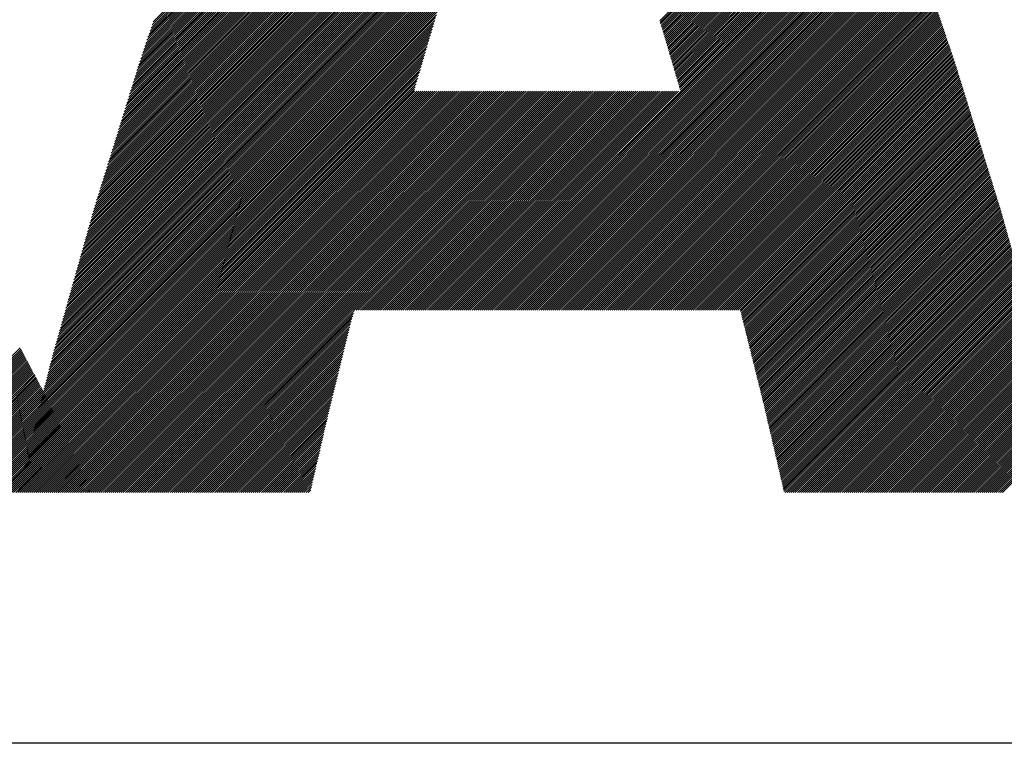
# Model space of a CAD drawing. Header units: millimetres. Extents: x 0 to 840, y 0 to 594.
# Tile 22 of 139: x 207 to 211, y 275 to 278. Entities that reach past the tile are written whole.
import ezdxf

# ---------------------------------------------------------------- set-up
doc = ezdxf.new("R2010")
doc.units = ezdxf.units.MM
doc.header["$LTSCALE"] = 0.36378
doc.layers.add('NoLayerName_001', color=7, linetype='Continuous')
doc.layers.add('NoLayerName_002', color=7, linetype='Continuous')

# ---------------------------------------------------------------- blocks, each defined once
blk = doc.blocks.new('JZB_0013')
at = {"layer": 'NoLayerName_002', "color": 164, "linetype": 'Continuous', "lineweight": 25}
for p, q in [((17.2598, 2.077), (19.7631, 4.5804)), ((17.2643, 2.0904), (19.7603, 4.5865)), ((17.2688, 2.1039), (19.7575, 4.5926)), ((17.228, 1.9829), (19.7828, 4.5376)), ((17.2325, 1.9963), (19.78, 4.5437)), ((17.2371, 2.0098), (19.7771, 4.5499)), ((17.2416, 2.0232), (19.7743, 4.556)), ((17.2461, 2.0367), (19.7715, 4.5621)), ((17.2507, 2.0501), (19.7687, 4.5682)), ((17.2552, 2.0636), (19.7659, 4.5743)), ((17.1977, 1.8902), (19.8024, 4.4949)), ((17.2017, 1.9032), (19.7996, 4.501)), ((17.2058, 1.9161), (19.7968, 4.5071)), ((17.2098, 1.9291), (19.794, 4.5132)), ((17.2144, 1.9425), (19.7912, 4.5193)), ((17.2189, 1.956), (19.7884, 4.5254)), ((17.2234, 1.9694), (19.7856, 4.5315)), ((17.1696, 1.7998), (19.822, 4.4522)), ((17.1736, 1.8127), (19.8192, 4.4583)), ((17.1776, 1.8256), (19.8164, 4.4644)), ((17.1816, 1.8385), (19.8136, 4.4705)), ((17.1857, 1.8515), (19.8108, 4.4766)), ((17.1897, 1.8644), (19.808, 4.4827)), ((17.1937, 1.8773), (19.8052, 4.4888)), ((17.1575, 1.761), (18.9835, 3.587)), ((17.1616, 1.7739), (18.9884, 3.6007)), ((17.1656, 1.7868), (18.9933, 3.6145)), ((17.1455, 1.7222), (18.969, 3.5457)), ((17.1495, 1.7351), (18.9738, 3.5595)), ((17.1535, 1.7481), (18.9787, 3.5732)), ((17.1334, 1.6834), (18.9546, 3.5046)), ((17.1375, 1.6964), (18.9593, 3.5182)), ((17.1415, 1.7093), (18.9641, 3.5319)), ((17.1214, 1.6447), (18.9407, 3.4639)), ((17.1254, 1.6576), (18.9453, 3.4775)), ((17.1294, 1.6705), (18.95, 3.4911)), ((17.1093, 1.6059), (18.9267, 3.4232)), ((17.1133, 1.6188), (18.9313, 3.4368)), ((17.1174, 1.6317), (18.936, 3.4504)), ((17.0973, 1.5671), (18.9127, 3.3825)), ((17.1013, 1.58), (18.9174, 3.3961)), ((17.1053, 1.5929), (18.922, 3.4097)), ((17.0812, 1.5154), (18.8941, 3.3283)), ((17.0852, 1.5283), (18.8987, 3.3418)), ((17.0892, 1.5412), (18.9034, 3.3554)), ((17.0933, 1.5542), (18.9081, 3.369)), ((17.0692, 1.4766), (18.8801, 3.2876)), ((17.0732, 1.4895), (18.8848, 3.3011)), ((17.0772, 1.5025), (18.8894, 3.3147)), ((17.0571, 1.4378), (18.8662, 3.2469)), ((17.0611, 1.4508), (18.8708, 3.2604)), ((17.0651, 1.4637), (18.8755, 3.274)), ((17.0451, 1.3991), (18.8522, 3.2062)), ((17.0491, 1.412), (18.8568, 3.2198)), ((17.0531, 1.4249), (18.8615, 3.2333)), ((17.033, 1.3603), (18.8386, 3.1659)), ((17.037, 1.3732), (18.843, 3.1792)), ((17.041, 1.3861), (18.8475, 3.1926)), ((17.0169, 1.3086), (18.8211, 3.1127)), ((17.0209, 1.3215), (18.8255, 3.126)), ((17.025, 1.3344), (18.8298, 3.1393)), ((17.029, 1.3474), (18.8342, 3.1526)), ((17.0052, 1.2702), (18.8079, 3.0728)), ((17.0089, 1.2827), (18.8123, 3.0861)), ((17.0129, 1.2956), (18.8167, 3.0994)), ((16.9947, 1.2329), (18.7948, 3.033)), ((16.9982, 1.2453), (18.7992, 3.0463)), ((17.0017, 1.2578), (18.8035, 3.0596)), ((16.9842, 1.1957), (18.7816, 2.9931)), ((16.9877, 1.2081), (18.786, 3.0064)), ((16.9912, 1.2205), (18.7904, 3.0197)), ((19.4916, 2.1084), (20.4049, 3.0218)), ((19.4937, 2.1016), (20.4073, 3.0153)), ((19.4957, 2.0948), (20.4097, 3.0087)), ((19.4978, 2.0879), (20.4121, 3.0022)), ((19.4999, 2.0811), (20.4145, 2.9957)), ((19.5019, 2.0742), (20.4168, 2.9892)), ((19.504, 2.0674), (20.4192, 2.9826)), ((16.9702, 1.1461), (18.7641, 2.9399)), ((16.9737, 1.1585), (18.7685, 2.9532)), ((16.9772, 1.1709), (18.7729, 2.9665)), ((16.9807, 1.1833), (18.7772, 2.9798)), ((19.5061, 2.0606), (20.4216, 2.9761)), ((19.5081, 2.0537), (20.424, 2.9696)), ((19.5102, 2.0469), (20.4264, 2.963)), ((19.5123, 2.04), (20.4287, 2.9565)), ((19.5143, 2.0332), (20.4311, 2.95)), ((19.5164, 2.0263), (20.4335, 2.9434)), ((16.9597, 1.1088), (18.7509, 2.9001)), ((16.9632, 1.1212), (18.7553, 2.9134)), ((16.9667, 1.1336), (18.7597, 2.9266)), ((19.5184, 2.0194), (20.4359, 2.9369)), ((19.5204, 2.0125), (20.4382, 2.9304)), ((19.5224, 2.0057), (20.4406, 2.9239)), ((19.5244, 1.9988), (20.443, 2.9173)), ((19.5265, 1.9919), (20.4454, 2.9108)), ((19.5285, 1.985), (20.4478, 2.9043)), ((19.5305, 1.9781), (20.4501, 2.8977)), ((16.9492, 1.0716), (18.7378, 2.8602)), ((16.9527, 1.084), (18.7422, 2.8735)), ((16.9562, 1.0964), (18.7466, 2.8868)), ((19.5325, 1.9712), (20.4525, 2.8912)), ((19.5346, 1.9643), (20.4549, 2.8847)), ((19.5366, 1.9575), (20.4573, 2.8782)), ((19.5386, 1.9506), (20.4597, 2.8716)), ((19.5406, 1.9437), (20.462, 2.8651)), ((19.5426, 1.9368), (20.4644, 2.8586)), ((19.5447, 1.9299), (20.4668, 2.852)), ((16.9387, 1.0343), (18.7251, 2.8207)), ((16.9422, 1.0468), (18.7292, 2.8338)), ((16.9457, 1.0592), (18.7334, 2.8469)), ((19.5467, 1.923), (20.4692, 2.8455)), ((19.5487, 1.9161), (20.4716, 2.839)), ((19.5507, 1.9093), (20.4739, 2.8325)), ((19.5528, 1.9024), (20.4763, 2.8259)), ((19.5548, 1.8955), (20.4787, 2.8194)), ((19.5568, 1.8886), (20.4811, 2.8129)), ((16.9247, 0.9847), (18.7085, 2.7685)), ((16.9282, 0.9971), (18.7127, 2.7816)), ((16.9317, 1.0095), (18.7168, 2.7946)), ((16.9352, 1.0219), (18.7209, 2.8077)), ((19.5588, 1.8817), (20.4835, 2.8063)), ((19.5609, 1.8748), (20.4858, 2.7998)), ((19.5629, 1.8679), (20.4882, 2.7933)), ((19.5649, 1.8611), (20.4906, 2.7868)), ((19.5669, 1.8542), (20.493, 2.7802)), ((19.5689, 1.8473), (20.4954, 2.7737)), ((19.5709, 1.8404), (20.4977, 2.7672)), ((16.9142, 0.9475), (18.6961, 2.7294)), ((16.9177, 0.9599), (18.7002, 2.7424)), ((16.9212, 0.9723), (18.7044, 2.7555)), ((18.6234, 0.8394), (20.512, 2.728)), ((19.5729, 1.8335), (20.5001, 2.7606)), ((19.5749, 1.8266), (20.5025, 2.7541)), ((19.5769, 1.8196), (20.5049, 2.7476)), ((19.5789, 1.8127), (20.5072, 2.741)), ((19.5809, 1.8058), (20.5096, 2.7345)), ((16.9036, 0.9102), (18.6837, 2.6902)), ((16.9071, 0.9226), (18.6878, 2.7033)), ((16.9107, 0.935), (18.6919, 2.7163)), ((18.6323, 0.8394), (20.5144, 2.7215)), ((18.6412, 0.8394), (20.5168, 2.7149)), ((18.6501, 0.8394), (20.5191, 2.7084)), ((18.6591, 0.8394), (20.5215, 2.7019)), ((18.668, 0.8394), (20.5239, 2.6953)), ((18.6769, 0.8394), (20.5263, 2.6888)), ((18.6858, 0.8394), (20.5287, 2.6823)), ((16.8896, 0.8606), (18.6671, 2.638)), ((16.8931, 0.873), (18.6712, 2.6511)), ((16.8966, 0.8854), (18.6754, 2.6641)), ((16.9001, 0.8978), (18.6795, 2.6772)), ((18.6947, 0.8394), (20.531, 2.6758)), ((18.7036, 0.8394), (20.5334, 2.6692)), ((18.7125, 0.8394), (20.5358, 2.6627)), ((18.7214, 0.8394), (20.5382, 2.6562)), ((18.7303, 0.8394), (20.5406, 2.6496)), ((18.7392, 0.8394), (20.5429, 2.6431)), ((18.7481, 0.8394), (20.5453, 2.6366)), ((16.8791, 0.8233), (18.6547, 2.5989)), ((16.8826, 0.8358), (18.6588, 2.6119)), ((16.8861, 0.8482), (18.6629, 2.625)), ((18.757, 0.8394), (20.5477, 2.6301)), ((18.766, 0.8394), (20.5501, 2.6235)), ((18.7749, 0.8394), (20.5525, 2.617)), ((18.7838, 0.8394), (20.5548, 2.6105)), ((18.7927, 0.8394), (20.5572, 2.6039)), ((18.8016, 0.8394), (20.5596, 2.5974)), ((16.8686, 0.7861), (18.6422, 2.5597)), ((16.8721, 0.7985), (18.6464, 2.5728)), ((16.8756, 0.8109), (18.6505, 2.5858)), ((18.8105, 0.8394), (20.562, 2.5909)), ((18.8194, 0.8394), (20.5644, 2.5844)), ((18.8283, 0.8394), (20.5667, 2.5778)), ((18.8372, 0.8394), (20.569, 2.5712)), ((18.8461, 0.8394), (20.5713, 2.5646)), ((18.855, 0.8394), (20.5735, 2.5579)), ((18.8639, 0.8394), (20.5758, 2.5512)), ((16.8546, 0.7365), (18.6257, 2.5075)), ((16.8581, 0.7489), (18.6298, 2.5206)), ((16.8616, 0.7613), (18.634, 2.5336)), ((16.8651, 0.7737), (18.6381, 2.5467)), ((18.8729, 0.8394), (20.578, 2.5446)), ((18.8818, 0.8394), (20.5803, 2.5379)), ((18.8907, 0.8394), (20.5825, 2.5313)), ((18.8996, 0.8394), (20.5848, 2.5246)), ((18.9085, 0.8394), (20.587, 2.5179)), ((18.9174, 0.8394), (20.5893, 2.5113)), ((16.8441, 0.6992), (18.6137, 2.4689)), ((16.8476, 0.7116), (18.6177, 2.4817)), ((16.8511, 0.724), (18.6216, 2.4945)), ((18.9263, 0.8394), (20.5915, 2.5046)), ((18.9352, 0.8394), (20.5938, 2.498)), ((18.9441, 0.8394), (20.596, 2.4913)), ((18.953, 0.8394), (20.5983, 2.4846)), ((18.9619, 0.8394), (20.6005, 2.478)), ((18.9708, 0.8394), (20.6028, 2.4713)), ((18.9798, 0.8394), (20.605, 2.4647)), ((16.8336, 0.662), (18.602, 2.4304)), ((16.8371, 0.6744), (18.6059, 2.4432)), ((16.8406, 0.6868), (18.6098, 2.456)), ((18.9887, 0.8394), (20.6073, 2.458)), ((18.9976, 0.8394), (20.6095, 2.4513)), ((19.0065, 0.8394), (20.6118, 2.4447)), ((19.0154, 0.8394), (20.614, 2.438)), ((19.0243, 0.8394), (20.6163, 2.4314)), ((19.0332, 0.8394), (20.6185, 2.4247)), ((16.8206, 0.6134), (18.5863, 2.379)), ((16.8237, 0.6254), (18.5902, 2.3919)), ((16.8268, 0.6374), (18.5941, 2.4047)), ((16.8301, 0.6496), (18.598, 2.4175)), ((19.0421, 0.8394), (20.6207, 2.418)), ((19.051, 0.8394), (20.623, 2.4114)), ((19.0599, 0.8394), (20.6252, 2.4047)), ((19.0688, 0.8394), (20.6275, 2.3981)), ((19.0777, 0.8394), (20.6297, 2.3914)), ((19.0867, 0.8394), (20.632, 2.3847)), ((19.0956, 0.8394), (20.6342, 2.3781)), ((16.8113, 0.5773), (18.5745, 2.3405)), ((16.8144, 0.5894), (18.5784, 2.3534)), ((16.8175, 0.6014), (18.5823, 2.3662)), ((19.1045, 0.8394), (20.6365, 2.3714)), ((19.1134, 0.8394), (20.6387, 2.3648)), ((19.1223, 0.8394), (20.641, 2.3581)), ((19.1312, 0.8394), (20.6432, 2.3514)), ((19.1401, 0.8394), (20.6455, 2.3448)), ((19.149, 0.8394), (20.6477, 2.3381)), ((16.802, 0.5413), (18.5627, 2.302)), ((16.8051, 0.5533), (18.5666, 2.3149)), ((16.8082, 0.5653), (18.5706, 2.3277)), ((19.1579, 0.8394), (20.65, 2.3315)), ((19.1668, 0.8394), (20.6522, 2.3248)), ((19.1757, 0.8394), (20.6545, 2.3181)), ((19.1846, 0.8394), (20.6567, 2.3115)), ((19.1936, 0.8394), (20.659, 2.3048)), ((19.2025, 0.8394), (20.6612, 2.2981)), ((19.2114, 0.8394), (20.6635, 2.2915)), ((16.7896, 0.4933), (18.547, 2.2507)), ((16.7927, 0.5053), (18.5509, 2.2635)), ((16.7958, 0.5173), (18.5549, 2.2764)), ((16.7989, 0.5293), (18.5588, 2.2892)), ((19.2203, 0.8394), (20.6657, 2.2848)), ((19.2292, 0.8394), (20.668, 2.2782)), ((19.2381, 0.8394), (20.6702, 2.2715)), ((19.247, 0.8394), (20.6725, 2.2648)), ((19.2559, 0.8394), (20.6747, 2.2582)), ((19.2648, 0.8394), (20.677, 2.2515)), ((16.7803, 0.4572), (18.5352, 2.2122)), ((16.7834, 0.4692), (18.5392, 2.225)), ((16.7865, 0.4812), (18.5431, 2.2379)), ((19.2737, 0.8394), (20.6792, 2.2449)), ((19.2826, 0.8394), (20.6814, 2.2382)), ((19.2915, 0.8394), (20.6837, 2.2315)), ((19.3005, 0.8394), (20.6859, 2.2249)), ((19.3094, 0.8394), (20.6882, 2.2182)), ((19.3183, 0.8394), (20.6904, 2.2116)), ((19.3272, 0.8394), (20.6927, 2.2049)), ((16.7678, 0.4092), (18.5195, 2.1609)), ((16.7709, 0.4212), (18.5235, 2.1737)), ((16.774, 0.4332), (18.5274, 2.1865)), ((16.7771, 0.4452), (18.5313, 2.1994)), ((19.3361, 0.8394), (20.6949, 2.1982)), ((19.345, 0.8394), (20.6972, 2.1916)), ((19.3539, 0.8394), (20.6994, 2.1849)), ((19.3628, 0.8394), (20.7017, 2.1783)), ((19.3717, 0.8394), (20.7039, 2.1716)), ((19.3806, 0.8394), (20.7062, 2.1649)), ((16.7585, 0.3731), (18.5082, 2.1228)), ((16.7616, 0.3851), (18.5119, 2.1354)), ((16.7647, 0.3972), (18.5156, 2.148)), ((19.3895, 0.8394), (20.7084, 2.1583)), ((19.3984, 0.8394), (20.7107, 2.1516)), ((19.4074, 0.8394), (20.7129, 2.145)), ((19.4163, 0.8394), (20.7152, 2.1383)), ((19.4252, 0.8394), (20.7174, 2.1316)), ((19.4341, 0.8394), (20.7197, 2.125)), ((19.443, 0.8394), (20.7219, 2.1183)), ((16.7492, 0.3371), (18.497, 2.0849)), ((16.7523, 0.3491), (18.5007, 2.0975)), ((16.7554, 0.3611), (18.5045, 2.1101)), ((19.4519, 0.8394), (20.7242, 2.1117)), ((19.4608, 0.8394), (20.7264, 2.105)), ((19.4697, 0.8394), (20.7287, 2.0983)), ((19.4786, 0.8394), (20.7309, 2.0917)), ((19.4875, 0.8394), (20.7332, 2.085)), ((19.4964, 0.8394), (20.7354, 2.0784)), ((16.7379, 0.2902), (18.4821, 2.0344)), ((16.7408, 0.3019), (18.4858, 2.047)), ((16.7436, 0.3136), (18.4896, 2.0596)), ((16.7464, 0.3254), (18.4933, 2.0723)), ((19.5054, 0.8394), (20.7377, 2.0717)), ((19.5143, 0.8394), (20.7399, 2.065)), ((19.5232, 0.8394), (20.7421, 2.0584)), ((19.5321, 0.8394), (20.7444, 2.0517)), ((19.541, 0.8394), (20.7466, 2.0451)), ((19.5499, 0.8394), (20.7489, 2.0384)), ((19.5588, 0.8394), (20.7511, 2.0317)), ((16.7295, 0.255), (18.4709, 1.9965)), ((16.7323, 0.2667), (18.4747, 2.0091)), ((16.7351, 0.2785), (18.4784, 2.0217)), ((19.5677, 0.8394), (20.7534, 2.0251)), ((19.5766, 0.8394), (20.7556, 2.0184)), ((19.5855, 0.8394), (20.7579, 2.0118)), ((19.5944, 0.8394), (20.7601, 2.0051)), ((19.6033, 0.8394), (20.7624, 1.9984)), ((19.6123, 0.8394), (20.7646, 1.9918)), ((16.7182, 0.2081), (18.4561, 1.9459)), ((16.721, 0.2198), (18.4598, 1.9586)), ((16.7238, 0.2315), (18.4635, 1.9712)), ((16.7267, 0.2433), (18.4672, 1.9838)), ((19.6212, 0.8394), (20.7669, 1.9851)), ((19.6301, 0.8394), (20.7691, 1.9785)), ((19.639, 0.8394), (20.7714, 1.9718)), ((19.6479, 0.8394), (20.7736, 1.9651)), ((19.6568, 0.8394), (20.7759, 1.9585)), ((19.6657, 0.8394), (20.7781, 1.9518)), ((19.6746, 0.8394), (20.7804, 1.9452)), ((16.7097, 0.1729), (18.4449, 1.9081)), ((16.7125, 0.1846), (18.4486, 1.9207)), ((16.7154, 0.1963), (18.4523, 1.9333)), ((19.6835, 0.8394), (20.7826, 1.9385)), ((19.6924, 0.8394), (20.7849, 1.9318)), ((19.7013, 0.8394), (20.7871, 1.9251)), ((19.7102, 0.8394), (20.7892, 1.9183)), ((19.7192, 0.8394), (20.7913, 1.9115)), ((19.7281, 0.8394), (20.7934, 1.9047)), ((16.7013, 0.1377), (18.4337, 1.8702)), ((16.7041, 0.1494), (18.4374, 1.8828)), ((16.7069, 0.1612), (18.4412, 1.8954)), ((19.737, 0.8394), (20.7955, 1.8979)), ((19.7459, 0.8394), (20.7976, 1.8911)), ((19.7548, 0.8394), (20.7997, 1.8843)), ((19.7637, 0.8394), (20.8018, 1.8775)), ((19.7726, 0.8394), (20.804, 1.8708)), ((19.7815, 0.8394), (20.8061, 1.864)), ((16.69, 0.0908), (18.4188, 1.8196)), ((16.6928, 0.1025), (18.4226, 1.8323)), ((16.6956, 0.1142), (18.4263, 1.8449)), ((16.6984, 0.126), (18.43, 1.8575)), ((19.7904, 0.8394), (20.8082, 1.8572)), ((19.7993, 0.8394), (20.8103, 1.8504)), ((19.8082, 0.8394), (20.8124, 1.8436)), ((19.8171, 0.8394), (20.8145, 1.8368)), ((19.8261, 0.8394), (20.8166, 1.83)), ((19.835, 0.8394), (20.8187, 1.8232)), ((19.8439, 0.8394), (20.8209, 1.8164)), ((16.6787, 0.0439), (18.4341, 1.7993)), ((16.6815, 0.0556), (18.4252, 1.7993)), ((16.6835, 0.0398), (18.443, 1.7993)), ((16.6843, 0.0673), (18.4163, 1.7993)), ((16.6872, 0.0791), (18.4151, 1.807)), ((16.6925, 0.0398), (18.4519, 1.7993)), ((16.7014, 0.0398), (18.4608, 1.7993)), ((16.7103, 0.0398), (18.4697, 1.7993)), ((16.7192, 0.0398), (18.4787, 1.7993)), ((16.7281, 0.0398), (18.4876, 1.7993)), ((16.737, 0.0398), (18.4965, 1.7993)), ((16.7459, 0.0398), (18.5054, 1.7993)), ((16.7548, 0.0398), (18.5143, 1.7993)), ((16.7637, 0.0398), (18.5232, 1.7993)), ((16.7726, 0.0398), (18.5321, 1.7993)), ((16.7815, 0.0398), (18.541, 1.7993)), ((16.7904, 0.0398), (18.5499, 1.7993)), ((16.7994, 0.0398), (18.5588, 1.7993)), ((16.8083, 0.0398), (18.5677, 1.7993)), ((16.8172, 0.0398), (18.5766, 1.7993)), ((16.8261, 0.0398), (18.5856, 1.7993)), ((16.835, 0.0398), (18.5945, 1.7993)), ((16.8439, 0.0398), (18.6034, 1.7993)), ((16.8528, 0.0398), (18.6123, 1.7993)), ((16.8617, 0.0398), (18.6212, 1.7993)), ((16.8706, 0.0398), (18.6301, 1.7993)), ((16.8795, 0.0398), (18.639, 1.7993)), ((16.8884, 0.0398), (18.6479, 1.7993)), ((16.8973, 0.0398), (18.6568, 1.7993)), ((16.9063, 0.0398), (18.6657, 1.7993)), ((16.9152, 0.0398), (18.6746, 1.7993)), ((16.9241, 0.0398), (18.6836, 1.7993)), ((16.933, 0.0398), (18.6925, 1.7993)), ((16.9419, 0.0398), (18.7014, 1.7993)), ((16.9508, 0.0398), (18.7103, 1.7993)), ((16.9597, 0.0398), (18.7192, 1.7993)), ((16.9686, 0.0398), (18.7281, 1.7993)), ((16.9775, 0.0398), (18.737, 1.7993)), ((16.9864, 0.0398), (18.7459, 1.7993)), ((16.9953, 0.0398), (18.7548, 1.7993)), ((17.0042, 0.0398), (18.7637, 1.7993)), ((17.0132, 0.0398), (18.7726, 1.7993)), ((17.0221, 0.0398), (18.7815, 1.7993)), ((17.031, 0.0398), (18.7905, 1.7993)), ((17.0399, 0.0398), (18.7994, 1.7993)), ((17.0488, 0.0398), (18.8083, 1.7993)), ((17.0577, 0.0398), (18.8172, 1.7993)), ((17.0666, 0.0398), (18.8261, 1.7993)), ((17.0755, 0.0398), (18.835, 1.7993)), ((17.0844, 0.0398), (18.8439, 1.7993)), ((17.0933, 0.0398), (18.8528, 1.7993)), ((17.1022, 0.0398), (18.8617, 1.7993)), ((17.1111, 0.0398), (18.8706, 1.7993)), ((17.1201, 0.0398), (18.8795, 1.7993)), ((17.129, 0.0398), (18.8884, 1.7993)), ((17.1379, 0.0398), (18.8974, 1.7993)), ((17.1468, 0.0398), (18.9063, 1.7993)), ((17.1557, 0.0398), (18.9152, 1.7993)), ((17.1646, 0.0398), (18.9241, 1.7993)), ((17.1735, 0.0398), (18.933, 1.7993)), ((17.1824, 0.0398), (18.9419, 1.7993)), ((17.1913, 0.0398), (18.9508, 1.7993)), ((17.2002, 0.0398), (18.9597, 1.7993)), ((17.2091, 0.0398), (18.9686, 1.7993)), ((17.2181, 0.0398), (18.9775, 1.7993)), ((17.227, 0.0398), (18.9864, 1.7993)), ((17.2359, 0.0398), (18.9953, 1.7993)), ((17.2448, 0.0398), (19.0043, 1.7993)), ((17.2537, 0.0398), (19.0132, 1.7993)), ((17.2626, 0.0398), (19.0221, 1.7993)), ((17.2715, 0.0398), (19.031, 1.7993)), ((17.2804, 0.0398), (19.0399, 1.7993)), ((17.2893, 0.0398), (19.0488, 1.7993)), ((17.2982, 0.0398), (19.0577, 1.7993)), ((17.3071, 0.0398), (19.0666, 1.7993)), ((17.316, 0.0398), (19.0755, 1.7993)), ((17.325, 0.0398), (19.0844, 1.7993)), ((17.3339, 0.0398), (19.0933, 1.7993)), ((17.3428, 0.0398), (19.1022, 1.7993)), ((18.1513, 0.8394), (19.1112, 1.7993)), ((18.1602, 0.8394), (19.1201, 1.7993)), ((18.1691, 0.8394), (19.129, 1.7993)), ((18.178, 0.8394), (19.1379, 1.7993)), ((18.1869, 0.8394), (19.1468, 1.7993)), ((18.1958, 0.8394), (19.1557, 1.7993)), ((18.2047, 0.8394), (19.1646, 1.7993)), ((18.2136, 0.8394), (19.1735, 1.7993)), ((18.2225, 0.8394), (19.1824, 1.7993)), ((18.2314, 0.8394), (19.1913, 1.7993)), ((18.2404, 0.8394), (19.2002, 1.7993)), ((18.2493, 0.8394), (19.2091, 1.7993)), ((18.2582, 0.8394), (19.2181, 1.7993)), ((18.2671, 0.8394), (19.227, 1.7993)), ((18.276, 0.8394), (19.2359, 1.7993)), ((18.2849, 0.8394), (19.2448, 1.7993)), ((18.2938, 0.8394), (19.2537, 1.7993)), ((18.3027, 0.8394), (19.2626, 1.7993)), ((18.3116, 0.8394), (19.2715, 1.7993)), ((18.3205, 0.8394), (19.2804, 1.7993)), ((18.3294, 0.8394), (19.2893, 1.7993)), ((18.3383, 0.8394), (19.2982, 1.7993)), ((18.3473, 0.8394), (19.3071, 1.7993)), ((18.3562, 0.8394), (19.316, 1.7993)), ((18.3651, 0.8394), (19.325, 1.7993)), ((18.374, 0.8394), (19.3339, 1.7993)), ((18.3829, 0.8394), (19.3428, 1.7993)), ((18.3918, 0.8394), (19.3517, 1.7993)), ((18.4007, 0.8394), (19.3606, 1.7993)), ((18.4096, 0.8394), (19.3695, 1.7993)), ((18.4185, 0.8394), (19.3784, 1.7993)), ((18.4274, 0.8394), (19.3873, 1.7993)), ((18.4363, 0.8394), (19.3962, 1.7993)), ((18.4452, 0.8394), (19.4051, 1.7993)), ((18.4542, 0.8394), (19.414, 1.7993)), ((18.4631, 0.8394), (19.423, 1.7993)), ((18.472, 0.8394), (19.4319, 1.7993)), ((18.4809, 0.8394), (19.4408, 1.7993)), ((18.4898, 0.8394), (19.4497, 1.7993)), ((18.4987, 0.8394), (19.4586, 1.7993)), ((18.5076, 0.8394), (19.4675, 1.7993)), ((18.5165, 0.8394), (19.4764, 1.7993)), ((18.5254, 0.8394), (19.4853, 1.7993)), ((18.5343, 0.8394), (19.4942, 1.7993)), ((18.5432, 0.8394), (19.5031, 1.7993)), ((18.5521, 0.8394), (19.512, 1.7993)), ((18.5611, 0.8394), (19.5209, 1.7993)), ((18.57, 0.8394), (19.5299, 1.7993)), ((18.5789, 0.8394), (19.5388, 1.7993)), ((18.5878, 0.8394), (19.5477, 1.7993)), ((18.5967, 0.8394), (19.5566, 1.7993)), ((18.6056, 0.8394), (19.5655, 1.7993)), ((18.6145, 0.8394), (19.5744, 1.7993)), ((19.8466, 0.8333), (20.823, 1.8096)), ((19.8484, 0.8261), (20.8251, 1.8028)), ((19.8502, 0.819), (20.8272, 1.796)), ((19.852, 0.8119), (20.8293, 1.7892)), ((19.8538, 0.8047), (20.8314, 1.7824)), ((19.8555, 0.7976), (20.8335, 1.7756)), ((19.8573, 0.7905), (20.8356, 1.7688)), ((19.8591, 0.7833), (20.8378, 1.762)), ((19.8609, 0.7762), (20.8399, 1.7552)), ((19.8626, 0.7691), (20.842, 1.7484)), ((19.8644, 0.762), (20.8441, 1.7416)), ((19.8662, 0.7548), (20.8462, 1.7348)), ((19.868, 0.7477), (20.8483, 1.728)), ((19.8698, 0.7406), (20.8504, 1.7212)), ((19.8715, 0.7334), (20.8525, 1.7144)), ((19.8733, 0.7263), (20.8546, 1.7076)), ((19.8751, 0.7192), (20.8568, 1.7008)), ((19.8769, 0.712), (20.8589, 1.6941)), ((19.8786, 0.7049), (20.861, 1.6873)), ((19.8804, 0.6978), (20.8631, 1.6805)), ((19.8822, 0.6907), (20.8652, 1.6737)), ((19.884, 0.6835), (20.8673, 1.6669)), ((19.8858, 0.6764), (20.8694, 1.6601)), ((19.8875, 0.6693), (20.8715, 1.6533)), ((19.8893, 0.6621), (20.8737, 1.6465)), ((19.8911, 0.655), (20.8758, 1.6397)), ((19.8929, 0.6479), (20.8779, 1.6329)), ((19.8947, 0.6407), (20.88, 1.6261)), ((19.8964, 0.6336), (20.8821, 1.6193)), ((19.8982, 0.6265), (20.8842, 1.6125)), ((19.9, 0.6194), (20.8863, 1.6057)), ((19.9018, 0.6122), (20.8884, 1.5989)), ((19.9035, 0.6051), (20.8906, 1.5921)), ((19.9053, 0.598), (20.8927, 1.5853)), ((19.9071, 0.5908), (20.8948, 1.5785)), ((19.9089, 0.5837), (20.8969, 1.5717)), ((19.9107, 0.5766), (20.899, 1.5649)), ((19.9124, 0.5694), (20.9011, 1.5581)), ((19.9142, 0.5623), (20.9032, 1.5513)), ((19.916, 0.5552), (20.9053, 1.5445)), ((19.9178, 0.5481), (20.9075, 1.5377)), ((19.9195, 0.5409), (20.9096, 1.5309)), ((19.9213, 0.5338), (20.9117, 1.5241)), ((19.9231, 0.5267), (20.9138, 1.5174)), ((19.9249, 0.5195), (20.9159, 1.5106)), ((19.9267, 0.5124), (20.918, 1.5038)), ((19.9284, 0.5053), (20.9201, 1.497)), ((19.9302, 0.4981), (20.9222, 1.4902)), ((19.932, 0.491), (20.9244, 1.4834)), ((19.9338, 0.4839), (20.9265, 1.4766)), ((19.9356, 0.4768), (20.9286, 1.4698)), ((19.9373, 0.4696), (20.9307, 1.463)), ((19.9391, 0.4625), (20.9328, 1.4562)), ((19.9409, 0.4554), (20.9349, 1.4494)), ((19.9427, 0.4482), (20.937, 1.4426)), ((19.9444, 0.4411), (20.9391, 1.4358)), ((19.9462, 0.434), (20.9413, 1.429)), ((19.948, 0.4268), (20.9434, 1.4222)), ((19.9497, 0.4196), (20.9455, 1.4154)), ((19.9513, 0.4124), (20.9476, 1.4086)), ((19.953, 0.4051), (20.9497, 1.4018)), ((19.9547, 0.3979), (20.9518, 1.395)), ((19.9564, 0.3907), (20.9539, 1.3882)), ((19.9581, 0.3834), (20.956, 1.3814)), ((19.9597, 0.3762), (20.9582, 1.3746)), ((19.9614, 0.369), (20.9603, 1.3678)), ((19.9631, 0.3618), (20.9624, 1.361)), ((19.9648, 0.3545), (20.9645, 1.3542)), ((19.9665, 0.3473), (20.9666, 1.3474)), ((19.9681, 0.3401), (20.9687, 1.3407)), ((19.9698, 0.3328), (20.9708, 1.3339)), ((19.9715, 0.3256), (20.9729, 1.3271)), ((19.9732, 0.3184), (20.975, 1.3203)), ((19.9748, 0.3111), (20.9772, 1.3135)), ((19.9765, 0.3039), (20.9793, 1.3067)), ((19.9782, 0.2967), (20.9814, 1.2999)), ((19.9799, 0.2895), (20.9835, 1.2931)), ((19.9816, 0.2822), (20.9856, 1.2863)), ((19.9832, 0.275), (20.9877, 1.2795)), ((19.9849, 0.2678), (20.9897, 1.2725)), ((19.9866, 0.2605), (20.9917, 1.2656)), ((19.9883, 0.2533), (20.9936, 1.2586)), ((19.9899, 0.2461), (20.9956, 1.2517)), ((19.9916, 0.2388), (20.9975, 1.2448)), ((19.9933, 0.2316), (20.9995, 1.2378)), ((19.995, 0.2244), (21.0015, 1.2309)), ((19.9967, 0.2172), (21.0034, 1.2239)), ((19.9983, 0.2099), (21.0054, 1.217)), ((20, 0.2027), (21.0073, 1.21)), ((20.0017, 0.1955), (21.0093, 1.2031)), ((20.0034, 0.1882), (21.0113, 1.1961)), ((20.005, 0.181), (21.0132, 1.1892)), ((20.0067, 0.1738), (21.0152, 1.1822)), ((20.0084, 0.1665), (21.0171, 1.1753)), ((20.0101, 0.1593), (21.0191, 1.1683)), ((20.0118, 0.1521), (21.0211, 1.1614)), ((20.0134, 0.1448), (21.023, 1.1544)), ((20.0151, 0.1376), (21.025, 1.1475)), ((20.0168, 0.1304), (21.0269, 1.1405)), ((20.0185, 0.1232), (21.0289, 1.1336)), ((20.0201, 0.1159), (21.0309, 1.1266)), ((20.0218, 0.1087), (21.0328, 1.1197)), ((20.0235, 0.1015), (21.0348, 1.1128)), ((20.0252, 0.0942), (21.0368, 1.1058)), ((20.0269, 0.087), (21.0387, 1.0989)), ((20.0285, 0.0798), (21.0407, 1.0919)), ((20.0302, 0.0725), (21.0426, 1.085)), ((20.0319, 0.0653), (21.0446, 1.078)), ((20.0336, 0.0581), (21.0466, 1.0711)), ((20.0353, 0.0509), (21.0485, 1.0641)), ((20.0369, 0.0436), (21.0505, 1.0572)), ((20.042, 0.0398), (21.0524, 1.0502)), ((20.0509, 0.0398), (21.0544, 1.0433)), ((20.0598, 0.0398), (21.0564, 1.0363)), ((20.0687, 0.0398), (21.0583, 1.0294)), ((20.0777, 0.0398), (21.0603, 1.0224)), ((20.0866, 0.0398), (21.0622, 1.0155)), ((20.0955, 0.0398), (21.0642, 1.0085)), ((20.1044, 0.0398), (21.0662, 1.0016)), ((20.1133, 0.0398), (21.0681, 0.9946)), ((20.1222, 0.0398), (21.0701, 0.9877)), ((20.1311, 0.0398), (21.072, 0.9807)), ((20.14, 0.0398), (21.074, 0.9738)), ((20.1489, 0.0398), (21.076, 0.9669)), ((20.1578, 0.0398), (21.0779, 0.9599)), ((20.1667, 0.0398), (21.0799, 0.953)), ((20.1756, 0.0398), (21.0819, 0.946)), ((20.1846, 0.0398), (21.0838, 0.9391)), ((20.1935, 0.0398), (21.0858, 0.9321)), ((20.2024, 0.0398), (21.0877, 0.9252)), ((20.2113, 0.0398), (21.0897, 0.9182)), ((20.2202, 0.0398), (21.0917, 0.9113)), ((20.2291, 0.0398), (21.0936, 0.9043)), ((20.238, 0.0398), (21.0956, 0.8974)), ((20.2469, 0.0398), (21.0975, 0.8904)), ((20.2558, 0.0398), (21.0995, 0.8835)), ((20.2647, 0.0398), (21.1015, 0.8765)), ((20.2736, 0.0398), (21.1034, 0.8696)), ((17.3517, 0.0398), (18.1502, 0.8383)), ((17.3606, 0.0398), (18.1472, 0.8264)), ((20.2826, 0.0398), (21.1054, 0.8626)), ((20.2915, 0.0398), (21.1073, 0.8557)), ((20.3004, 0.0398), (21.1093, 0.8487)), ((20.3093, 0.0398), (21.1113, 0.8418)), ((20.3182, 0.0398), (21.1132, 0.8348)), ((20.3271, 0.0398), (21.1152, 0.8279)), ((20.336, 0.0398), (21.1171, 0.821)), ((17.3695, 0.0398), (18.1443, 0.8146)), ((17.3784, 0.0398), (18.1413, 0.8027)), ((17.3873, 0.0398), (18.1384, 0.7909)), ((17.3962, 0.0398), (18.1354, 0.779)), ((20.3449, 0.0398), (21.1191, 0.814)), ((20.3538, 0.0398), (21.1211, 0.8071)), ((20.3627, 0.0398), (21.123, 0.8001)), ((20.3716, 0.0398), (21.125, 0.7932)), ((20.3805, 0.0398), (21.127, 0.7862)), ((20.3895, 0.0398), (21.1289, 0.7793)), ((17.4051, 0.0398), (18.1324, 0.7671)), ((17.414, 0.0398), (18.1295, 0.7553)), ((17.4229, 0.0398), (18.1265, 0.7434)), ((20.3984, 0.0398), (21.1309, 0.7723)), ((20.4073, 0.0398), (21.1328, 0.7654)), ((20.4162, 0.0398), (21.1348, 0.7584)), ((20.4251, 0.0398), (21.1368, 0.7515)), ((20.434, 0.0398), (21.1387, 0.7445)), ((20.4429, 0.0398), (21.1407, 0.7376)), ((17.4319, 0.0398), (18.1236, 0.7315)), ((17.4408, 0.0398), (18.1206, 0.7197)), ((17.4497, 0.0398), (18.1177, 0.7078)), ((17.4586, 0.0398), (18.1147, 0.6959)), ((20.4518, 0.0398), (21.1426, 0.7306)), ((20.4607, 0.0398), (21.1446, 0.7237)), ((20.4696, 0.0398), (21.1466, 0.7167)), ((20.4785, 0.0398), (21.1485, 0.7098)), ((20.4874, 0.0398), (21.1505, 0.7028)), ((20.4964, 0.0398), (21.1524, 0.6959)), ((16.0509, 0.0397), (16.686, 0.6748)), ((16.0598, 0.0397), (16.6891, 0.669)), ((16.0688, 0.0397), (16.6922, 0.6631)), ((16.0777, 0.0397), (16.6953, 0.6573)), ((16.0866, 0.0397), (16.6983, 0.6515)), ((17.4675, 0.0398), (18.1117, 0.6841)), ((17.4764, 0.0398), (18.1088, 0.6722)), ((17.4853, 0.0398), (18.1058, 0.6603)), ((17.4942, 0.0398), (18.1029, 0.6485)), ((20.5053, 0.0398), (21.1544, 0.689)), ((20.5142, 0.0398), (21.1564, 0.682)), ((20.5231, 0.0398), (21.1583, 0.6751)), ((20.532, 0.0398), (21.1603, 0.6681)), ((20.5409, 0.0398), (21.1622, 0.6612)), ((20.5498, 0.0398), (21.1642, 0.6542)), ((16.0955, 0.0397), (16.7014, 0.6456)), ((16.1044, 0.0397), (16.7045, 0.6398)), ((16.1133, 0.0397), (16.7075, 0.634)), ((16.1222, 0.0397), (16.7106, 0.6281)), ((16.1311, 0.0397), (16.7137, 0.6223)), ((16.14, 0.0397), (16.7168, 0.6164)), ((16.1489, 0.0397), (16.7198, 0.6106)), ((17.5031, 0.0398), (18.0999, 0.6366)), ((17.512, 0.0398), (18.097, 0.6247)), ((17.5209, 0.0398), (18.094, 0.6129)), ((20.5587, 0.0398), (21.1662, 0.6473)), ((20.5676, 0.0398), (21.168, 0.6402)), ((20.5765, 0.0398), (21.1699, 0.6332)), ((20.5854, 0.0398), (21.1717, 0.6261)), ((20.5943, 0.0398), (21.1735, 0.619)), ((20.6033, 0.0398), (21.1754, 0.6119)), ((16.1578, 0.0397), (16.7229, 0.6048)), ((16.1667, 0.0397), (16.726, 0.5989)), ((16.1757, 0.0397), (16.7291, 0.5931)), ((16.1846, 0.0397), (16.7321, 0.5873)), ((16.1935, 0.0397), (16.7352, 0.5814)), ((16.2024, 0.0397), (16.7383, 0.5756)), ((16.2113, 0.0397), (16.7414, 0.5698)), ((16.2202, 0.0397), (16.7444, 0.5639)), ((17.5298, 0.0398), (18.091, 0.601)), ((17.5388, 0.0398), (18.0881, 0.5891)), ((17.5477, 0.0398), (18.0851, 0.5773)), ((17.5566, 0.0398), (18.0822, 0.5654)), ((20.6122, 0.0398), (21.1772, 0.6048)), ((20.6211, 0.0398), (21.179, 0.5978)), ((20.63, 0.0398), (21.1809, 0.5907)), ((20.6389, 0.0398), (21.1827, 0.5836)), ((20.6478, 0.0398), (21.1845, 0.5765)), ((20.6567, 0.0398), (21.1863, 0.5694)), ((20.6656, 0.0398), (21.1882, 0.5624)), ((16.2291, 0.0397), (16.7475, 0.5581)), ((16.238, 0.0397), (16.7506, 0.5523)), ((16.2469, 0.0397), (16.7537, 0.5464)), ((16.2558, 0.0397), (16.7567, 0.5406)), ((16.2647, 0.0397), (16.7598, 0.5348)), ((16.2736, 0.0397), (16.7629, 0.5289)), ((16.2826, 0.0397), (16.766, 0.5231)), ((17.5655, 0.0398), (18.0792, 0.5535)), ((17.5744, 0.0398), (18.0763, 0.5417)), ((17.5833, 0.0398), (18.0733, 0.5298)), ((20.6745, 0.0398), (21.19, 0.5553)), ((20.6834, 0.0398), (21.1918, 0.5482)), ((20.6923, 0.0398), (21.1937, 0.5411)), ((20.7012, 0.0398), (21.1955, 0.534)), ((20.7102, 0.0398), (21.1973, 0.527)), ((20.7191, 0.0398), (21.1991, 0.5199)), ((16.2915, 0.0397), (16.769, 0.5173)), ((16.3004, 0.0397), (16.7721, 0.5114)), ((16.3093, 0.0397), (16.7752, 0.5056)), ((16.3182, 0.0397), (16.7783, 0.4998)), ((16.3271, 0.0397), (16.7813, 0.4939)), ((16.336, 0.0397), (16.7844, 0.4881)), ((16.3449, 0.0397), (16.7875, 0.4823)), ((16.3538, 0.0397), (16.7906, 0.4764)), ((17.5922, 0.0398), (18.0703, 0.518)), ((17.6011, 0.0398), (18.0674, 0.5061)), ((17.61, 0.0398), (18.0644, 0.4942)), ((17.6189, 0.0398), (18.0615, 0.4824)), ((20.728, 0.0398), (21.201, 0.5128)), ((20.7369, 0.0398), (21.2028, 0.5057)), ((20.7458, 0.0398), (21.2046, 0.4986)), ((20.7547, 0.0398), (21.2065, 0.4916)), ((20.7636, 0.0398), (21.2083, 0.4845)), ((20.7725, 0.0398), (21.2101, 0.4774)), ((16.3627, 0.0397), (16.7936, 0.4706)), ((16.3716, 0.0397), (16.7967, 0.4647)), ((16.3805, 0.0397), (16.7996, 0.4588)), ((16.3895, 0.0397), (16.8025, 0.4528)), ((16.3984, 0.0397), (16.8055, 0.4468)), ((16.4073, 0.0397), (16.8084, 0.4408)), ((16.4162, 0.0397), (16.8113, 0.4348)), ((17.6278, 0.0398), (18.0585, 0.4705)), ((17.6367, 0.0398), (18.0556, 0.4586)), ((17.6457, 0.0398), (18.0526, 0.4468)), ((17.6546, 0.0398), (18.0497, 0.4349)), ((20.7814, 0.0398), (21.2119, 0.4703)), ((20.7903, 0.0398), (21.2138, 0.4632)), ((20.7992, 0.0398), (21.2156, 0.4562)), ((20.8081, 0.0398), (21.2174, 0.4491)), ((20.8171, 0.0398), (21.2193, 0.442)), ((20.826, 0.0398), (21.2211, 0.4349)), ((16.4251, 0.0397), (16.8143, 0.4289)), ((16.434, 0.0397), (16.8172, 0.4229)), ((16.4429, 0.0397), (16.8201, 0.4169)), ((16.4518, 0.0397), (16.823, 0.4109)), ((16.4607, 0.0397), (16.826, 0.4049)), ((16.4696, 0.0397), (16.8289, 0.399)), ((16.4785, 0.0397), (16.8318, 0.393)), ((17.6635, 0.0398), (18.0468, 0.4231)), ((17.6724, 0.0398), (18.0441, 0.4115)), ((17.6813, 0.0398), (18.0414, 0.3999)), ((20.8349, 0.0398), (21.2229, 0.4279)), ((20.8438, 0.0398), (21.2247, 0.4208)), ((20.8527, 0.0398), (21.2266, 0.4137)), ((20.8616, 0.0398), (21.2284, 0.4066)), ((20.8705, 0.0398), (21.2302, 0.3995)), ((20.8794, 0.0398), (21.2321, 0.3925)), ((16.4874, 0.0397), (16.8348, 0.387)), ((16.4964, 0.0397), (16.8377, 0.381)), ((16.5053, 0.0397), (16.8406, 0.3751)), ((16.5142, 0.0397), (16.8435, 0.3691)), ((16.5231, 0.0397), (16.8465, 0.3631)), ((16.532, 0.0397), (16.8494, 0.3571)), ((16.5409, 0.0397), (16.8523, 0.3511)), ((17.6902, 0.0398), (18.0387, 0.3883)), ((17.6991, 0.0398), (18.036, 0.3767)), ((17.708, 0.0398), (18.0333, 0.3651)), ((17.7169, 0.0398), (18.0306, 0.3535)), ((20.8883, 0.0398), (21.2339, 0.3854)), ((20.8972, 0.0398), (21.2357, 0.3783)), ((20.9061, 0.0398), (21.2376, 0.3712)), ((20.915, 0.0398), (21.2394, 0.3641)), ((20.924, 0.0398), (21.2412, 0.3571)), ((20.9329, 0.0398), (21.243, 0.35)), ((16.5498, 0.0397), (16.8553, 0.3452)), ((16.5587, 0.0397), (16.8582, 0.3392)), ((16.5676, 0.0397), (16.8611, 0.3332)), ((16.5765, 0.0397), (16.864, 0.3272)), ((16.5854, 0.0397), (16.867, 0.3212)), ((16.5943, 0.0397), (16.8699, 0.3153)), ((16.6033, 0.0397), (16.8728, 0.3093)), ((16.6122, 0.0397), (16.8758, 0.3033)), ((17.7258, 0.0398), (18.0279, 0.3419)), ((17.7347, 0.0398), (18.0252, 0.3303)), ((17.7436, 0.0398), (18.0225, 0.3187)), ((17.7526, 0.0398), (18.0198, 0.3071)), ((20.9418, 0.0398), (21.2449, 0.3429)), ((20.9507, 0.0398), (21.2467, 0.3358)), ((20.9596, 0.0398), (21.2484, 0.3286)), ((20.9685, 0.0398), (21.2501, 0.3214)), ((20.9774, 0.0398), (21.2519, 0.3142)), ((20.9863, 0.0398), (21.2536, 0.3071)), ((16.6211, 0.0397), (16.8787, 0.2973)), ((16.63, 0.0397), (16.8816, 0.2913)), ((16.6389, 0.0397), (16.8845, 0.2854)), ((16.6478, 0.0397), (16.8875, 0.2794)), ((16.6567, 0.0397), (16.8904, 0.2734)), ((16.6656, 0.0397), (16.8933, 0.2674)), ((16.6745, 0.0397), (16.8963, 0.2614)), ((17.7615, 0.0398), (18.0171, 0.2955)), ((17.7704, 0.0398), (18.0144, 0.2839)), ((17.7793, 0.0398), (18.0117, 0.2723)), ((17.7882, 0.0398), (18.0091, 0.2607)), ((20.9952, 0.0398), (21.2553, 0.2999)), ((16.6834, 0.0397), (16.8992, 0.2555)), ((16.6923, 0.0397), (16.9021, 0.2495)), ((16.7013, 0.0397), (16.9051, 0.2435)), ((16.7102, 0.0397), (16.908, 0.2375)), ((16.7191, 0.0397), (16.9109, 0.2315)), ((16.728, 0.0397), (16.9138, 0.2256)), ((16.7369, 0.0397), (16.9168, 0.2196)), ((17.7971, 0.0398), (18.0064, 0.2491)), ((17.806, 0.0398), (18.0037, 0.2375)), ((17.8149, 0.0398), (18.001, 0.2259)), ((16.7458, 0.0397), (16.9197, 0.2136)), ((16.7547, 0.0397), (16.9225, 0.2074)), ((16.7636, 0.0397), (16.9252, 0.2013)), ((16.7725, 0.0397), (16.928, 0.1952)), ((16.7814, 0.0397), (16.9308, 0.1891)), ((16.7903, 0.0397), (16.9336, 0.183)), ((16.7992, 0.0397), (16.9364, 0.1769)), ((17.8238, 0.0398), (17.9983, 0.2143)), ((17.8327, 0.0398), (17.9956, 0.2026)), ((17.8416, 0.0398), (17.9929, 0.191)), ((17.8505, 0.0398), (17.9902, 0.1794)), ((16.8082, 0.0397), (16.9392, 0.1708)), ((16.8171, 0.0397), (16.942, 0.1647)), ((16.826, 0.0397), (16.9448, 0.1586)), ((16.8349, 0.0397), (16.9476, 0.1524)), ((16.8438, 0.0397), (16.9504, 0.1463)), ((16.8527, 0.0397), (16.9532, 0.1402)), ((16.8616, 0.0397), (16.956, 0.1341)), ((17.8595, 0.0398), (17.9875, 0.1678)), ((17.8684, 0.0398), (17.9848, 0.1562)), ((17.8773, 0.0398), (17.9821, 0.1446)), ((17.8862, 0.0398), (17.9794, 0.133)), ((16.8705, 0.0397), (16.9588, 0.128)), ((16.8794, 0.0397), (16.9616, 0.1219)), ((16.8883, 0.0397), (16.9644, 0.1158)), ((16.8972, 0.0397), (16.9672, 0.1097)), ((16.9061, 0.0397), (16.97, 0.1036)), ((16.9151, 0.0397), (16.9728, 0.0974)), ((16.924, 0.0397), (16.9756, 0.0913)), ((17.8951, 0.0398), (17.9767, 0.1214)), ((17.904, 0.0398), (17.974, 0.1098)), ((17.9129, 0.0398), (17.9713, 0.0982)), ((17.9218, 0.0398), (17.9686, 0.0866)), ((16.9329, 0.0397), (16.9783, 0.0851)), ((16.9418, 0.0397), (16.981, 0.0789)), ((16.9507, 0.0397), (16.9837, 0.0727)), ((16.9596, 0.0397), (16.9865, 0.0666)), ((16.9685, 0.0397), (16.9892, 0.0604)), ((16.9774, 0.0397), (16.9919, 0.0542)), ((16.9863, 0.0397), (16.9946, 0.048)), ((17.9307, 0.0398), (17.9659, 0.075)), ((17.9396, 0.0398), (17.9632, 0.0634)), ((17.9485, 0.0398), (17.9605, 0.0518)), ((16.9952, 0.0397), (16.9974, 0.0418)), ((17.9574, 0.0398), (17.9578, 0.0402))]:
    blk.add_line(p, q, dxfattribs=at)

msp = doc.modelspace()

# ---------------------------------------------------------------- linework, layer by layer
at = {"layer": 'NoLayerName_001', "color": 7, "linetype": 'Continuous', "lineweight": 25}
msp.add_line((223.1991, 274.9191), (189.1991, 274.9191), dxfattribs=at)

# ---------------------------------------------------------------- block references
at = {"layer": 'NoLayerName_001'}
msp.add_blockref('JZB_0013', (190.2011, 275.9792), dxfattribs=at)

doc.saveas('drawing.dxf')
